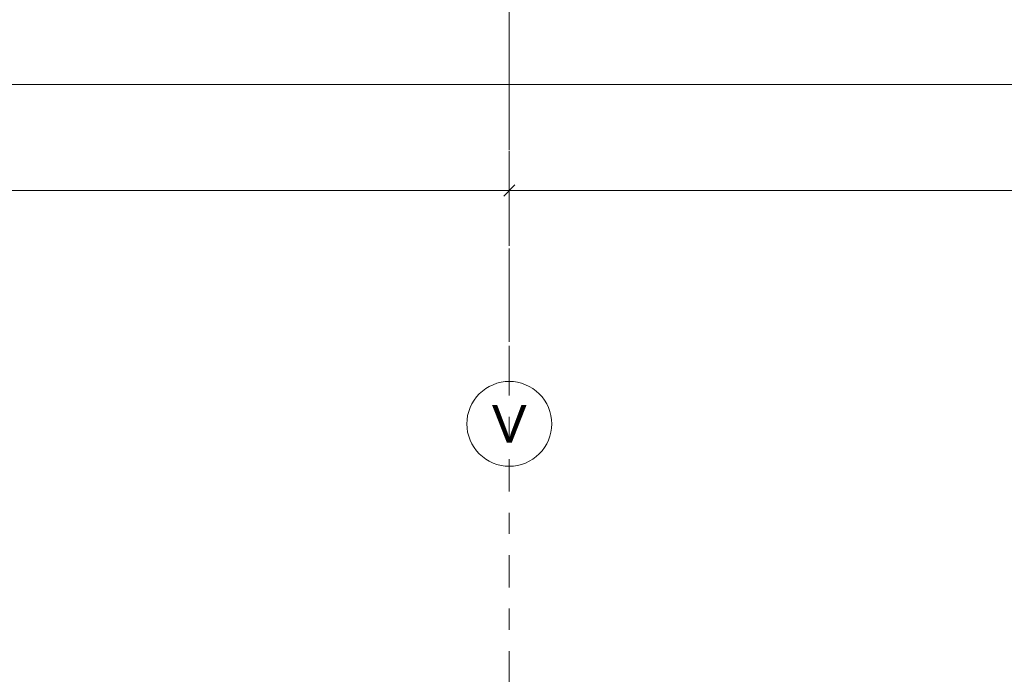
# Model space of a CAD drawing. Header units: metres. Extents: x -273 to 6, y -183 to 13.
# Tile 25 of 256: x -170.13 to -165.49, y -47.55 to -44.47. Entities that reach past the tile are written whole.
import ezdxf

# ---------------------------------------------------------------- set-up
doc = ezdxf.new("R2010")
doc.units = ezdxf.units.M
doc.header["$LTSCALE"] = 0.05
doc.header["$PDMODE"] = 1
doc.header["$PDSIZE"] = -2
doc.linetypes.add('ISO-10 Strichpunktlinie', pattern=[4.699, 3.048, -0.762, 0.127, -0.762])
doc.linetypes.add('Linienart-53', pattern=[5.291531, 3.175, -1.058062, 0.352704, -0.705764])
doc.layers.get('0').update_dxf_attribs({"lineweight": 25})
doc.layers.add('70 -71 Achsen- 1 Gebäudeachsen', color=7, linetype='Linienart-53', lineweight=18)
doc.layers.add('Keine', color=7, linetype='Continuous', lineweight=9)
doc.layers.add('70 -76 Bemaßung- 2 Allgemein', color=7, linetype='Continuous', lineweight=5, true_color=0x6666cc)
doc.styles.add('Arial', font='arial.ttf')
doc.dimstyles.new('k+k_klein', dxfattribs={"dimtxt": 0.100689, "dimasz": 0.05302, "dimexe": 0.05, "dimexo": 0.15, "dimgap": 0.005, "dimtad": 1, "dimdec": 3, "dimtxsty": 'Arial', "dimblk": 'VW_SLASH-2', "dimblk1": 'VW_SLASH-2', "dimblk2": 'VW_SLASH-2', "dimcen": 0, "dimdle": 0.025, "dimadec": 3, "dimazin": 0, "dimtfac": 0.75, "dimtdec": 3, "dimtix": 1, "dimtmove": 0, "dimatfit": 0, "dimldrblk": 'VW_FILLEDARROW', "dimfxl": 0.1, "dimfxlon": 1, "dimfrac": 2, "dimtolj": 1, "dimarcsym": 0})

# ---------------------------------------------------------------- blocks, each defined once
blk = doc.blocks.new('_Achsen (3D)')
at = {"layer": '70 -71 Achsen- 1 Gebäudeachsen', "transparency": 33554687}
blk.add_line((-167.821, 3.8), (-167.821, -46.172), dxfattribs=at)
at = {"color": 255, "transparency": 33554687}
blk.add_wipeout([(-167.821, -46.172), (-167.8014, -46.173), (-167.782, -46.1759), (-167.7629, -46.1807), (-167.7445, -46.1873), (-167.7267, -46.1957), (-167.7099, -46.2057), (-167.6941, -46.2174), (-167.6796, -46.2306), (-167.6664, -46.2452), (-167.6547, -46.2609), (-167.6446, -46.2778), (-167.6362, -46.2955), (-167.6296, -46.314), (-167.6248, -46.333), (-167.622, -46.3524), (-167.621, -46.372), (-167.622, -46.3916), (-167.6248, -46.4111), (-167.6296, -46.4301), (-167.6362, -46.4486), (-167.6446, -46.4663), (-167.6547, -46.4832), (-167.6664, -46.4989), (-167.6796, -46.5135), (-167.6941, -46.5266), (-167.7099, -46.5383), (-167.7267, -46.5484), (-167.7445, -46.5568), (-167.7629, -46.5634), (-167.782, -46.5682), (-167.8014, -46.5711), (-167.821, -46.572), (-167.8406, -46.5711), (-167.86, -46.5682), (-167.8791, -46.5634), (-167.8975, -46.5568), (-167.9153, -46.5484), (-167.9321, -46.5383), (-167.9479, -46.5266), (-167.9624, -46.5135), (-167.9756, -46.4989), (-167.9873, -46.4832), (-167.9974, -46.4663), (-168.0058, -46.4486), (-168.0124, -46.4301), (-168.0172, -46.4111), (-168.02, -46.3916), (-168.021, -46.372), (-168.02, -46.3524), (-168.0172, -46.333), (-168.0124, -46.314), (-168.0058, -46.2955), (-167.9974, -46.2778), (-167.9873, -46.2609), (-167.9756, -46.2452), (-167.9624, -46.2306), (-167.9479, -46.2174), (-167.9321, -46.2057), (-167.9153, -46.1957), (-167.8975, -46.1873), (-167.8791, -46.1807), (-167.86, -46.1759), (-167.8406, -46.173)], dxfattribs=at).dxf.layer = 'Keine'
at = {"layer": 'Keine', "transparency": 33554687, "flags": 128}
blk.add_lwpolyline([(-167.821, -46.172), (-167.8014, -46.173), (-167.782, -46.1759), (-167.7629, -46.1807), (-167.7445, -46.1873), (-167.7267, -46.1957), (-167.7099, -46.2057), (-167.6941, -46.2174), (-167.6796, -46.2306), (-167.6664, -46.2452), (-167.6547, -46.2609), (-167.6446, -46.2778), (-167.6362, -46.2955), (-167.6296, -46.314), (-167.6248, -46.333), (-167.622, -46.3524), (-167.621, -46.372), (-167.622, -46.3916), (-167.6248, -46.4111), (-167.6296, -46.4301), (-167.6362, -46.4486), (-167.6446, -46.4663), (-167.6547, -46.4832), (-167.6664, -46.4989), (-167.6796, -46.5135), (-167.6941, -46.5266), (-167.7099, -46.5383), (-167.7267, -46.5484), (-167.7445, -46.5568), (-167.7629, -46.5634), (-167.782, -46.5682), (-167.8014, -46.5711), (-167.821, -46.572), (-167.8406, -46.5711), (-167.86, -46.5682), (-167.8791, -46.5634), (-167.8975, -46.5568), (-167.9153, -46.5484), (-167.9321, -46.5383), (-167.9479, -46.5266), (-167.9624, -46.5135), (-167.9756, -46.4989), (-167.9873, -46.4832), (-167.9974, -46.4663), (-168.0058, -46.4486), (-168.0124, -46.4301), (-168.0172, -46.4111), (-168.02, -46.3916), (-168.021, -46.372), (-168.02, -46.3524), (-168.0172, -46.333), (-168.0124, -46.314), (-168.0058, -46.2955), (-167.9974, -46.2778), (-167.9873, -46.2609), (-167.9756, -46.2452), (-167.9624, -46.2306), (-167.9479, -46.2174), (-167.9321, -46.2057), (-167.9153, -46.1957), (-167.8975, -46.1873), (-167.8791, -46.1807), (-167.86, -46.1759), (-167.8406, -46.173)], close=True, dxfattribs=at)
at = {"layer": 'Keine', "transparency": 33554687, "insert": (-167.821, -46.372), "char_height": 0.1762, "attachment_point": 5, "line_spacing_factor": 0.970891, "style": 'Arial'}
blk.add_mtext('V', dxfattribs=at)
blk = doc.blocks.new('_FU_2D LP5 (2D)')
at = {"layer": 'Keine', "color": 8, "linetype": 'ISO-10 Strichpunktlinie', "lineweight": 9, "true_color": 0x777777, "transparency": 33554687}
blk.add_line((-167.82099996, -49.405127), (-167.82099996, -44.23895697), dxfattribs=at)
blk = doc.blocks.new('VW_SLASH-2')
at = {"color": 0, "linetype": 'ByBlock', "lineweight": -2, "transparency": 16777216}
blk.add_line((0.472, 0), (-1, 0), dxfattribs=at)
at = {"color": 0, "lineweight": 5, "transparency": 16777216, "flags": 128}
blk.add_lwpolyline([(0.5, 0.5), (-0.5, -0.5)], dxfattribs=at)
blk = doc.blocks.new('*D2817')
at = {"layer": '70 -76 Bemaßung- 2 Allgemein', "color": 0, "lineweight": -2}
for p, q in [((-175.421, -45.172), (-175.421, -45.322)), ((-167.821, -45.172), (-167.821, -45.322)), ((-167.874, -45.272), (-175.368, -45.272))]:
    blk.add_line(p, q, dxfattribs=at)
at = {"layer": 'Defpoints', "color": 0}
for p in [(-175.421, -42.294), (-167.821, -42.294), (-175.421, -45.272)]:
    blk.add_point(p, dxfattribs=at)
at = {"layer": '70 -76 Bemaßung- 2 Allgemein', "color": 0, "lineweight": -2, "xscale": 0.05302001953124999, "yscale": 0.05302001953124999, "zscale": 0.05302001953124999, "rotation": 180}
blk.add_blockref('VW_SLASH-2', (-175.421, -45.272), dxfattribs=at)
at = {"layer": '70 -76 Bemaßung- 2 Allgemein', "color": 0, "lineweight": -2, "xscale": 0.05302001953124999, "yscale": 0.05302001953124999, "zscale": 0.05302001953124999}
blk.add_blockref('VW_SLASH-2', (-167.821, -45.272), dxfattribs=at)
at = {"layer": '70 -76 Bemaßung- 2 Allgemein', "color": 0, "insert": (-171.621, -45.2016), "char_height": 0.10069, "attachment_point": 5, "style": 'Arial'}
blk.add_mtext('\\A1;7,60', dxfattribs=at)
blk = doc.blocks.new('VW_FILLEDARROW')
at = {"linetype": 'Continuous', "lineweight": 0, "transparency": 16777216}
blk.add_hatch(color=0, dxfattribs=at).paths.add_polyline_path([(-2.829, 0.758), (0, 0), (-2.829, -0.758)])
at = {"color": 0, "lineweight": 5, "transparency": 16777216, "flags": 128}
blk.add_lwpolyline([(-2.829, 0.758), (0, 0), (-2.829, -0.758)], close=True, dxfattribs=at)
blk = doc.blocks.new('*D2818')
at = {"layer": '70 -76 Bemaßung- 2 Allgemein', "color": 0, "lineweight": -2}
for p, q in [((-167.821, -45.172), (-167.821, -45.322)), ((-160.221, -45.172), (-160.221, -45.322)), ((-160.274, -45.272), (-167.768, -45.272))]:
    blk.add_line(p, q, dxfattribs=at)
at = {"layer": 'Defpoints', "color": 0}
for p in [(-167.821, -42.294), (-160.221, -42.294), (-167.821, -45.272)]:
    blk.add_point(p, dxfattribs=at)
at = {"layer": '70 -76 Bemaßung- 2 Allgemein', "color": 0, "lineweight": -2, "xscale": 0.05302001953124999, "yscale": 0.05302001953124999, "zscale": 0.05302001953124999, "rotation": 180}
blk.add_blockref('VW_SLASH-2', (-167.821, -45.272), dxfattribs=at)
at = {"layer": '70 -76 Bemaßung- 2 Allgemein', "color": 0, "lineweight": -2, "xscale": 0.05302001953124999, "yscale": 0.05302001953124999, "zscale": 0.05302001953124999}
blk.add_blockref('VW_SLASH-2', (-160.221, -45.272), dxfattribs=at)
at = {"layer": '70 -76 Bemaßung- 2 Allgemein', "color": 0, "insert": (-164.021, -45.2016), "char_height": 0.10069, "attachment_point": 5, "style": 'Arial'}
blk.add_mtext('\\A1;7,60', dxfattribs=at)
blk = doc.blocks.new('*D2870')
at = {"layer": '70 -76 Bemaßung- 2 Allgemein', "color": 0, "lineweight": -2}
for p, q in [((-175.421, -44.672), (-175.421, -44.822)), ((-98.821, -44.672), (-98.821, -44.822)), ((-98.874, -44.772), (-175.368, -44.772))]:
    blk.add_line(p, q, dxfattribs=at)
at = {"layer": 'Defpoints', "color": 0}
for p in [(-175.421, -38.672), (-98.821, -40.047), (-175.421, -44.772)]:
    blk.add_point(p, dxfattribs=at)
at = {"layer": '70 -76 Bemaßung- 2 Allgemein', "color": 0, "lineweight": -2, "xscale": 0.05302001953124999, "yscale": 0.05302001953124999, "zscale": 0.05302001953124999, "rotation": 180}
blk.add_blockref('VW_SLASH-2', (-175.421, -44.772), dxfattribs=at)
at = {"layer": '70 -76 Bemaßung- 2 Allgemein', "color": 0, "lineweight": -2, "xscale": 0.05302001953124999, "yscale": 0.05302001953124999, "zscale": 0.05302001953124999}
blk.add_blockref('VW_SLASH-2', (-98.821, -44.772), dxfattribs=at)
at = {"layer": '70 -76 Bemaßung- 2 Allgemein', "color": 0, "insert": (-137.121, -44.7066), "char_height": 0.10069, "attachment_point": 5, "style": 'Arial'}
blk.add_mtext('\\A1;76,60', dxfattribs=at)
blk = doc.blocks.new('Gruppe-2780')
at = {"layer": '70 -76 Bemaßung- 2 Allgemein'}
for p1, p2, picture, middle in [((-167.82099996, -42.29404198), (-175.42099996, -42.29404198), '*D2817', (-171.62099996, -45.20157844)), ((-160.22099996, -42.29404198), (-167.82099996, -42.29404198), '*D2818', (-164.02099996, -45.20157844))]:
    dim = blk.add_aligned_dim(p1=p1, p2=p2, distance=2.978, text='7,60', dimstyle='k+k_klein', override={"dimtxt": 0.100689, "dimgap": 0.01, "dimdec": 8, "dimpost": '<>', "dimtxsty": 'Arial', "dimtmove": 2}, dxfattribs=at)
    dim.commit()
    dim.dimension.update_dxf_attribs({"geometry": picture, "text_midpoint": middle})
blk = doc.blocks.new('Gruppe-2785')
at = {"layer": '70 -76 Bemaßung- 2 Allgemein'}
dim = blk.add_linear_dim(base=(-175.42099996, -44.77204198), p1=(-98.82099996, -40.04704198), p2=(-175.42099996, -38.67204198), text='76,60', dimstyle='k+k_klein', override={"dimtxt": 0.100689, "dimgap": 0.005, "dimdec": 8, "dimpost": '<>', "dimtxsty": 'Arial', "dimtmove": 2}, dxfattribs=at)
dim.commit()
dim.dimension.update_dxf_attribs({"geometry": '*D2870', "text_midpoint": (-137.12099996, -44.70657844)})
blk = doc.blocks.new('_FU_2D Bemaßung_ Beschriftung (3D)')
at = {"layer": '70 -76 Bemaßung- 2 Allgemein'}
for name in ['Gruppe-2785', 'Gruppe-2780']:
    blk.add_blockref(name, (0, 0), dxfattribs=at)

msp = doc.modelspace()

# ---------------------------------------------------------------- block references
at = {"layer": 'Keine', "color": 1}
msp.add_blockref('_Achsen (3D)', (0, 0), dxfattribs=at)

# ---------------------------------------------------------------- next in the draw order: block references
msp.add_blockref('_FU_2D LP5 (2D)', (0, 0), dxfattribs=at)

# ---------------------------------------------------------------- next in the draw order: block references
msp.add_blockref('_FU_2D Bemaßung_ Beschriftung (3D)', (0, 0), dxfattribs=at)

doc.saveas('drawing.dxf')
